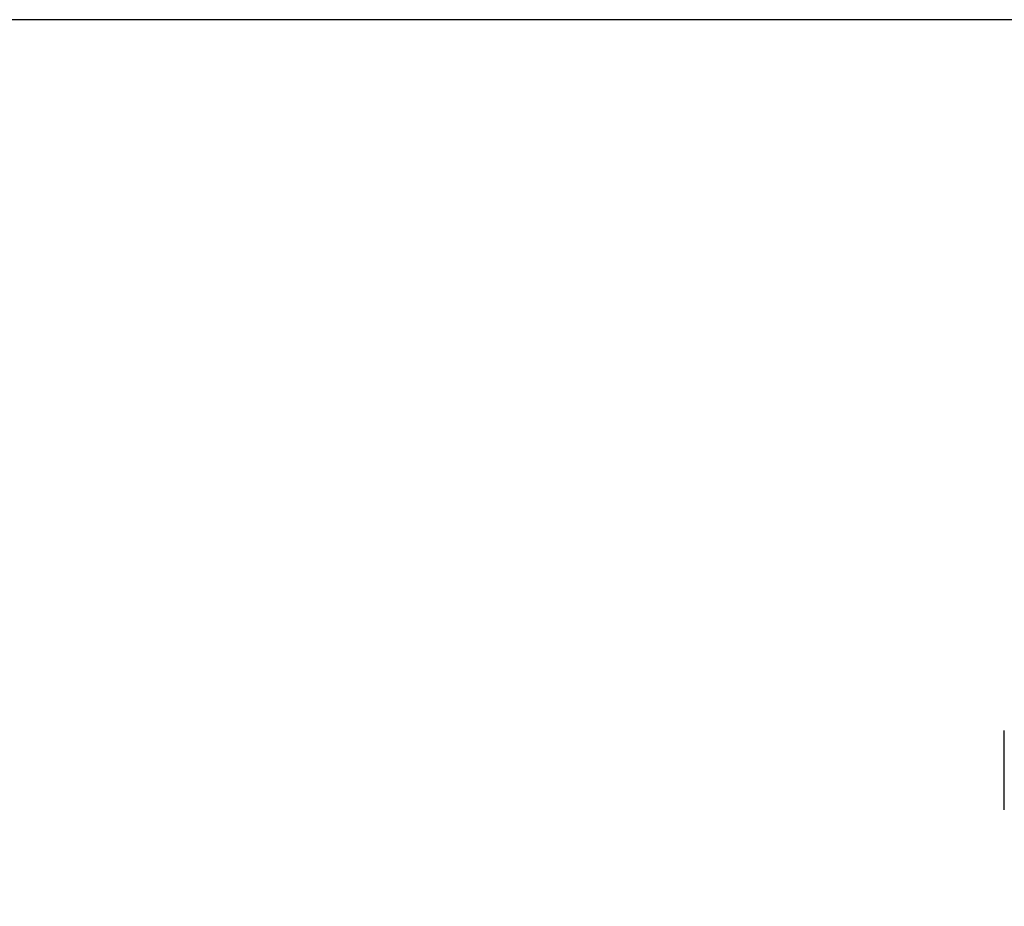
# Model space of a CAD drawing. Header units: millimetres. Extents: x 0 to 8400, y 0 to 5940.
# Tile 20 of 51: x 2935 to 3167, y 2658 to 2867. Entities that reach past the tile are written whole.
import ezdxf

# ---------------------------------------------------------------- set-up
doc = ezdxf.new("R2010")
doc.units = ezdxf.units.MM
doc.header["$LTSCALE"] = 20
doc.layers.get('DEFPOINTS').update_dxf_attribs({"linetype": 'CONTINUOUS'})
doc.layers.add('02-LINIE-035', color=2, linetype='CONTINUOUS')
doc.layers.add('06-MASSE1', color=1, linetype='CONTINUOUS')
doc.styles.add('ACA_NORM', font='ROMANS.SHX')
doc.dimstyles.new('1-20', dxfattribs={"dimscale": 20, "dimtxt": 2.5, "dimasz": 3.5, "dimexe": 1, "dimexo": 0, "dimgap": 1, "dimtad": 1, "dimdec": 0, "dimzin": 0, "dimdsep": 46, "dimtxsty": 'ACA_NORM', "dimcen": 0, "dimadec": 0, "dimazin": 0, "dimtfac": 2.4, "dimtdec": 0, "dimtmove": 0, "dimatfit": 3, "dimfxl": 1, "dimtolj": 1, "dimtzin": 0, "dimarcsym": 0})

# ---------------------------------------------------------------- blocks, each defined once
blk = doc.blocks.new('*D9')
at = {"layer": '06-MASSE1', "color": 0, "lineweight": -2}
for p, q in [((3252.54, 2866.81), (2855.42, 2866.81)), ((2875.42, 2098.81), (2875.42, 2796.81)), ((3150.99, 2028.81), (2855.42, 2028.81))]:
    blk.add_line(p, q, dxfattribs=at)
at = {"layer": '06-MASSE1', "color": 0}
for points in [[(2863.75, 2796.81), (2887.09, 2796.81), (2875.42, 2866.81)], [(2863.75, 2098.81), (2887.09, 2098.81), (2875.42, 2028.81)]]:
    blk.add_solid(points, dxfattribs=at)
at = {"layer": 'DEFPOINTS', "color": 0}
for p in [(2875.42, 2866.81), (3252.54, 2866.81), (3150.99, 2028.81)]:
    blk.add_point(p, dxfattribs=at)
at = {"layer": '06-MASSE1', "color": 0, "insert": (2830.42, 2447.81), "char_height": 50, "attachment_point": 5, "rotation": 90, "style": 'ACA_NORM'}
blk.add_mtext('\\A1;a1', dxfattribs=at)

msp = doc.modelspace()

# ---------------------------------------------------------------- linework, layer by layer
at = {"layer": '02-LINIE-035'}
msp.add_line((3166.69, 2680.45), (3166.69, 2699.16), dxfattribs=at)

# ---------------------------------------------------------------- dimensions: what is measured, and where the dimension line sits
at = {"layer": '06-MASSE1'}
dim = msp.add_linear_dim(base=(2875.42, 2866.81), p1=(3150.99, 2028.81), p2=(3252.54, 2866.81), angle=90, text='a1', dimstyle='1-20', override={"dimtxt": 2.5, "dimtol": 0, "dimlim": 0, "dimtp": 0, "dimtm": 0, "dimtfac": 2.4, "dimtdec": 0, "dimtolj": 1, "dimtzin": 0}, dxfattribs=at)
dim.commit()
dim.dimension.update_dxf_attribs({"geometry": '*D9', "text_midpoint": (2830.42, 2447.81)})

doc.saveas('drawing.dxf')
